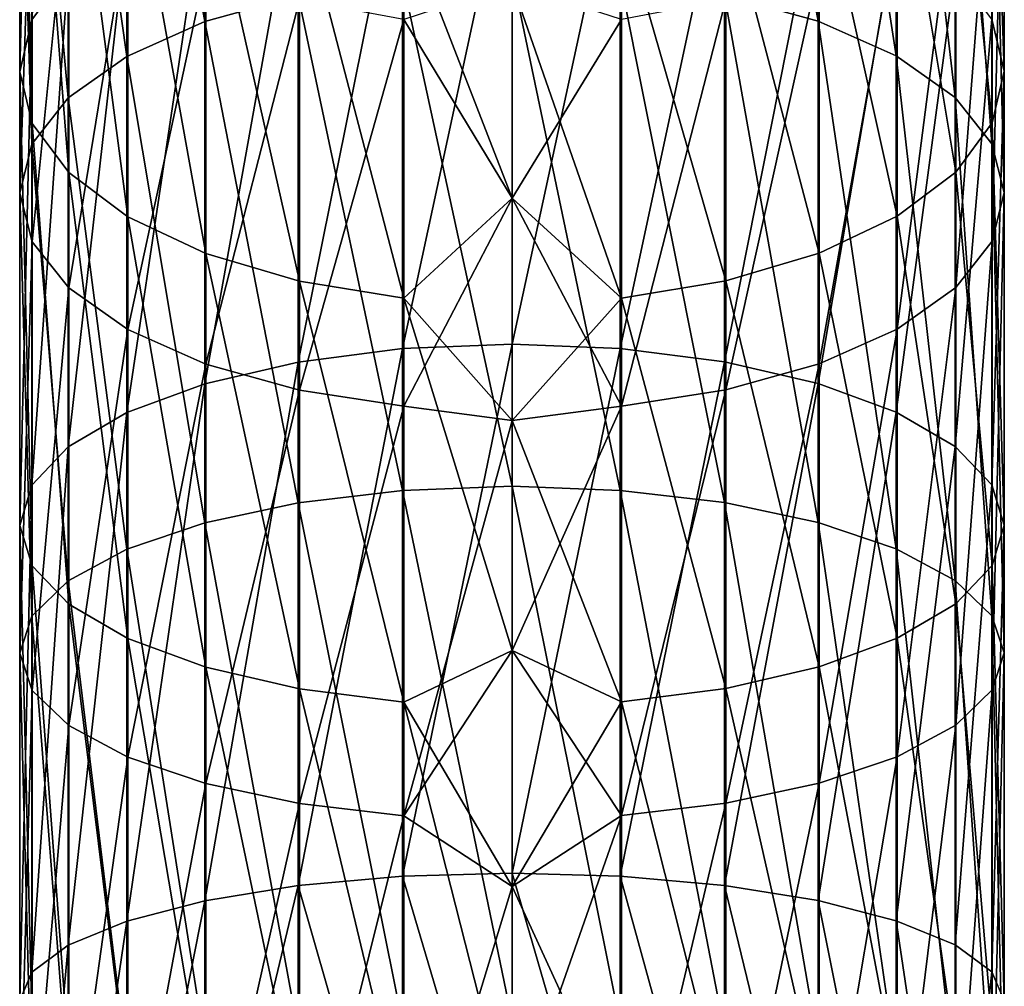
# Model space of a CAD drawing. Header units: millimetres. Extents: x -68 to 68, y -375 to 321.
# Tile 44 of 48: x -12 to 12, y 234 to 257. Entities that reach past the tile are written whole.
import ezdxf

# ---------------------------------------------------------------- set-up
doc = ezdxf.new("R2010")
doc.units = ezdxf.units.MM
doc.header["$LTSCALE"] = 33.374815
for name, color, linetype in [('45', 7, 'CONTINUOUS'), ('46', 7, 'CONTINUOUS'), ('47', 7, 'CONTINUOUS'), ('52', 7, 'CONTINUOUS')]:
    doc.layers.add(name, color=color, linetype=linetype)

msp = doc.modelspace()

# ---------------------------------------------------------------- linework, layer by layer
at = {"layer": '45', "color": 7, "linetype": 'CONTINUOUS', "true_color": 0xa2afbf}
for points in [[(0, 228.276, 213.108), (2.559, 228.202, 212.83), (0, 237.001, 210.77), (0, 228.276, 213.108)], [(0, 237.001, 210.77), (2.559, 228.202, 212.83), (2.529, 236.928, 210.499), (0, 237.001, 210.77)], [(2.559, 228.202, 212.83), (4.99, 227.982, 212.008), (2.529, 236.928, 210.499), (2.559, 228.202, 212.83)], [(2.529, 236.928, 210.499), (4.99, 227.982, 212.008), (4.964, 236.709, 209.682), (2.529, 236.928, 210.499)], [(4.99, 227.982, 212.008), (7.17, 227.627, 210.685), (4.964, 236.709, 209.682), (4.99, 227.982, 212.008)], [(4.964, 236.709, 209.682), (7.17, 227.627, 210.685), (7.15, 236.356, 208.362), (4.964, 236.709, 209.682)], [(7.17, 227.627, 210.685), (8.991, 227.156, 208.926), (7.15, 236.356, 208.362), (7.17, 227.627, 210.685)], [(7.15, 236.356, 208.362), (8.991, 227.156, 208.926), (8.977, 235.885, 206.606), (7.15, 236.356, 208.362)], [(8.991, 227.156, 208.926), (10.361, 226.591, 206.82), (8.977, 235.885, 206.606), (8.991, 227.156, 208.926)], [(8.977, 235.885, 206.606), (10.361, 226.591, 206.82), (10.352, 235.321, 204.5), (8.977, 235.885, 206.606)], [(10.352, 235.321, 204.5), (10.361, 226.591, 206.82), (11.208, 234.691, 202.151), (10.352, 235.321, 204.5)], [(10.361, 226.591, 206.82), (11.212, 225.962, 204.472), (11.208, 234.691, 202.151), (10.361, 226.591, 206.82)], [(11.208, 234.691, 202.151), (11.212, 225.962, 204.472), (11.5, 234.025, 199.662), (11.208, 234.691, 202.151)]]:
    msp.add_3dface(points, dxfattribs=at)
at = {"layer": '46', "color": 7, "linetype": 'CONTINUOUS', "true_color": 0xa2afbf}
for points in [[(-2.559, 236.926, 210.492), (-4.992, 236.706, 209.669), (-2.559, 228.202, 212.83), (-2.559, 236.926, 210.492)], [(0, 228.276, 213.108), (0, 237.001, 210.77), (-2.559, 236.926, 210.492), (0, 228.276, 213.108)], [(0, 228.276, 213.108), (-2.559, 236.926, 210.492), (-2.559, 228.202, 212.83), (0, 228.276, 213.108)], [(-4.992, 236.706, 209.669), (-7.174, 236.351, 208.344), (-7.17, 227.627, 210.685), (-4.992, 236.706, 209.669)], [(-4.99, 227.982, 212.008), (-4.992, 236.706, 209.669), (-7.17, 227.627, 210.685), (-4.99, 227.982, 212.008)], [(-2.559, 228.202, 212.83), (-4.992, 236.706, 209.669), (-4.99, 227.982, 212.008), (-2.559, 228.202, 212.83)], [(-7.174, 236.351, 208.344), (-8.996, 235.879, 206.582), (-8.991, 227.156, 208.926), (-7.174, 236.351, 208.344)], [(-7.17, 227.627, 210.685), (-7.174, 236.351, 208.344), (-8.991, 227.156, 208.926), (-7.17, 227.627, 210.685)], [(-8.996, 235.879, 206.582), (-10.366, 235.314, 204.473), (-10.361, 226.591, 206.82), (-8.996, 235.879, 206.582)], [(-8.991, 227.156, 208.926), (-8.996, 235.879, 206.582), (-10.361, 226.591, 206.82), (-8.991, 227.156, 208.926)], [(-10.366, 235.314, 204.473), (-11.215, 234.684, 202.122), (-11.212, 225.962, 204.472), (-10.366, 235.314, 204.473)], [(-10.361, 226.591, 206.82), (-10.366, 235.314, 204.473), (-11.212, 225.962, 204.472), (-10.361, 226.591, 206.82)], [(-11.215, 234.684, 202.122), (-11.5, 234.025, 199.662), (-11.212, 225.962, 204.472), (-11.215, 234.684, 202.122)]]:
    msp.add_3dface(points, dxfattribs=at)
at = {"layer": '47', "color": 7, "linetype": 'CONTINUOUS', "true_color": 0xa2afbf}
for points in [[(7.15, 267.959, 8.831), (7.15, 256.901, 2.524), (4.964, 268.703, 7.685), (7.15, 267.959, 8.831)], [(4.964, 268.703, 7.685), (7.15, 256.901, 2.524), (4.964, 257.509, 1.3), (4.964, 268.703, 7.685)], [(8.977, 266.968, 10.356), (8.977, 256.093, 4.153), (7.15, 267.959, 8.831), (8.977, 266.968, 10.356)], [(7.15, 267.959, 8.831), (8.977, 256.093, 4.153), (7.15, 256.901, 2.524), (7.15, 267.959, 8.831)], [(10.352, 265.781, 12.185), (10.352, 255.123, 6.106), (8.977, 266.968, 10.356), (10.352, 265.781, 12.185)], [(8.977, 266.968, 10.356), (10.352, 255.123, 6.106), (8.977, 256.093, 4.153), (8.977, 266.968, 10.356)], [(11.208, 264.456, 14.224), (11.208, 254.042, 8.284), (10.352, 265.781, 12.185), (11.208, 264.456, 14.224)], [(10.352, 265.781, 12.185), (11.208, 254.042, 8.284), (10.352, 255.123, 6.106), (10.352, 265.781, 12.185)], [(11.5, 255.739, 191.082), (11.5, 265.71, 184.971), (11.208, 256.949, 193.339), (11.5, 255.739, 191.082)], [(11.5, 255.739, 191.082), (11.215, 264.248, 182.868), (11.5, 265.71, 184.971), (11.5, 255.739, 191.082)], [(11.5, 263.061, 16.372), (11.5, 252.903, 10.578), (11.208, 264.456, 14.224), (11.5, 263.061, 16.372)], [(11.208, 264.456, 14.224), (11.5, 252.903, 10.578), (11.208, 254.042, 8.284), (11.208, 264.456, 14.224)], [(11.215, 254.528, 188.824), (10.366, 262.859, 180.869), (11.215, 264.248, 182.868), (11.215, 254.528, 188.824)], [(11.215, 254.528, 188.824), (11.215, 264.248, 182.868), (11.5, 255.739, 191.082), (11.215, 254.528, 188.824)], [(11.215, 261.666, 18.52), (11.215, 251.764, 12.873), (11.5, 263.061, 16.372), (11.215, 261.666, 18.52)], [(11.5, 263.061, 16.372), (11.215, 251.764, 12.873), (11.5, 252.903, 10.578), (11.5, 263.061, 16.372)], [(10.366, 253.378, 186.679), (8.996, 261.612, 179.076), (10.366, 262.859, 180.869), (10.366, 253.378, 186.679)], [(10.366, 253.378, 186.679), (10.366, 262.859, 180.869), (11.215, 254.528, 188.824), (10.366, 253.378, 186.679)], [(8.996, 252.346, 184.754), (7.174, 260.572, 177.578), (8.996, 261.612, 179.076), (8.996, 252.346, 184.754)], [(8.996, 252.346, 184.754), (8.996, 261.612, 179.076), (10.366, 253.378, 186.679), (8.996, 252.346, 184.754)], [(10.366, 260.34, 20.562), (10.366, 250.682, 15.053), (11.215, 261.666, 18.52), (10.366, 260.34, 20.562)], [(11.215, 261.666, 18.52), (10.366, 250.682, 15.053), (11.215, 251.764, 12.873), (11.215, 261.666, 18.52)], [(0, 249.359, 206.683), (2.529, 261.033, 200.955), (0, 261.166, 201.203), (0, 249.359, 206.683)], [(2.529, 249.256, 206.422), (2.529, 261.033, 200.955), (0, 249.359, 206.683), (2.529, 249.256, 206.422)], [(2.529, 249.256, 206.422), (4.964, 260.633, 200.21), (2.529, 261.033, 200.955), (2.529, 249.256, 206.422)], [(4.964, 248.945, 205.636), (4.964, 260.633, 200.21), (2.529, 249.256, 206.422), (4.964, 248.945, 205.636)], [(4.964, 248.945, 205.636), (7.15, 259.988, 199.006), (4.964, 260.633, 200.21), (4.964, 248.945, 205.636)], [(7.174, 251.484, 183.147), (4.992, 259.788, 176.451), (7.174, 260.572, 177.578), (7.174, 251.484, 183.147)], [(7.174, 251.484, 183.147), (7.174, 260.572, 177.578), (8.996, 252.346, 184.754), (7.174, 251.484, 183.147)], [(8.996, 259.151, 22.393), (8.996, 249.711, 17.009), (10.366, 260.34, 20.562), (8.996, 259.151, 22.393)], [(10.366, 260.34, 20.562), (8.996, 249.711, 17.009), (10.366, 250.682, 15.053), (10.366, 260.34, 20.562)], [(7.15, 248.442, 204.365), (7.15, 259.988, 199.006), (4.964, 248.945, 205.636), (7.15, 248.442, 204.365)], [(7.15, 248.442, 204.365), (8.977, 259.128, 197.403), (7.15, 259.988, 199.006), (7.15, 248.442, 204.365)], [(4.992, 250.836, 181.938), (2.559, 259.302, 175.752), (4.992, 259.788, 176.451), (4.992, 250.836, 181.938)], [(4.992, 250.836, 181.938), (4.992, 259.788, 176.451), (7.174, 251.484, 183.147), (4.992, 250.836, 181.938)], [(2.559, 259.302, 175.752), (2.559, 250.433, 181.187), (0, 257.774, 176.445), (2.559, 259.302, 175.752)], [(2.559, 250.433, 181.187), (2.559, 259.302, 175.752), (4.992, 250.836, 181.938), (2.559, 250.433, 181.187)], [(8.977, 247.772, 202.674), (8.977, 259.128, 197.403), (7.15, 248.442, 204.365), (8.977, 247.772, 202.674)], [(7.174, 258.158, 23.923), (7.174, 248.9, 18.642), (8.996, 259.151, 22.393), (7.174, 258.158, 23.923)], [(8.996, 259.151, 22.393), (7.174, 248.9, 18.642), (8.996, 249.711, 17.009), (8.996, 259.151, 22.393)], [(8.977, 247.772, 202.674), (10.352, 258.098, 195.482), (8.977, 259.128, 197.403), (8.977, 247.772, 202.674)], [(4.992, 257.41, 25.073), (4.992, 248.29, 19.871), (7.174, 258.158, 23.923), (4.992, 257.41, 25.073)], [(7.174, 258.158, 23.923), (4.992, 248.29, 19.871), (7.174, 248.9, 18.642), (7.174, 258.158, 23.923)], [(10.352, 246.969, 200.647), (10.352, 258.098, 195.482), (8.977, 247.772, 202.674), (10.352, 246.969, 200.647)], [(10.352, 246.969, 200.647), (11.208, 256.949, 193.339), (10.352, 258.098, 195.482), (10.352, 246.969, 200.647)], [(2.529, 257.885, 0.543), (2.529, 245.941, -4.551), (0, 258.01, 0.291), (2.529, 257.885, 0.543)], [(0, 258.01, 0.291), (2.529, 245.941, -4.551), (0, 246.037, -4.816), (0, 258.01, 0.291)], [(4.964, 257.509, 1.3), (4.964, 245.655, -3.756), (2.529, 257.885, 0.543), (4.964, 257.509, 1.3)], [(2.529, 257.885, 0.543), (4.964, 245.655, -3.756), (2.529, 245.941, -4.551), (2.529, 257.885, 0.543)], [(0, 257.774, 176.445), (2.559, 250.433, 181.187), (0, 252.769, 179.557), (0, 257.774, 176.445)], [(0, 252.769, 23.566), (2.559, 256.947, 25.788), (0, 257.774, 26.678), (0, 252.769, 23.566)], [(2.559, 256.947, 25.788), (2.559, 247.911, 20.634), (4.992, 257.41, 25.073), (2.559, 256.947, 25.788)], [(4.992, 257.41, 25.073), (2.559, 247.911, 20.634), (4.992, 248.29, 19.871), (4.992, 257.41, 25.073)], [(7.15, 256.901, 2.524), (7.15, 245.192, -2.47), (4.964, 257.509, 1.3), (7.15, 256.901, 2.524)], [(4.964, 257.509, 1.3), (7.15, 245.192, -2.47), (4.964, 245.655, -3.756), (4.964, 257.509, 1.3)], [(2.559, 247.911, 20.634), (2.559, 256.947, 25.788), (0, 252.769, 23.566), (2.559, 247.911, 20.634)], [(11.208, 246.074, 198.387), (11.208, 256.949, 193.339), (10.352, 246.969, 200.647), (11.208, 246.074, 198.387)], [(11.208, 246.074, 198.387), (11.5, 255.739, 191.082), (11.208, 256.949, 193.339), (11.208, 246.074, 198.387)], [(8.977, 256.093, 4.153), (8.977, 244.576, -0.759), (7.15, 256.901, 2.524), (8.977, 256.093, 4.153)], [(7.15, 256.901, 2.524), (8.977, 244.576, -0.759), (7.15, 245.192, -2.47), (7.15, 256.901, 2.524)], [(10.352, 255.123, 6.106), (10.352, 243.838, 1.292), (8.977, 256.093, 4.153), (10.352, 255.123, 6.106)], [(8.977, 256.093, 4.153), (10.352, 243.838, 1.292), (8.977, 244.576, -0.759), (8.977, 256.093, 4.153)], [(11.5, 245.132, 196.005), (11.5, 255.739, 191.082), (11.208, 246.074, 198.387), (11.5, 245.132, 196.005)], [(11.5, 245.132, 196.005), (11.215, 254.528, 188.824), (11.5, 255.739, 191.082), (11.5, 245.132, 196.005)], [(11.208, 254.042, 8.284), (11.208, 243.014, 3.58), (10.352, 255.123, 6.106), (11.208, 254.042, 8.284)], [(10.352, 255.123, 6.106), (11.208, 243.014, 3.58), (10.352, 243.838, 1.292), (10.352, 255.123, 6.106)], [(11.215, 244.188, 193.623), (10.366, 253.378, 186.679), (11.215, 254.528, 188.824), (11.215, 244.188, 193.623)], [(11.215, 244.188, 193.623), (11.215, 254.528, 188.824), (11.5, 245.132, 196.005), (11.215, 244.188, 193.623)], [(11.5, 252.903, 10.578), (11.5, 242.147, 5.99), (11.208, 254.042, 8.284), (11.5, 252.903, 10.578)], [(11.208, 254.042, 8.284), (11.5, 242.147, 5.99), (11.208, 243.014, 3.58), (11.208, 254.042, 8.284)], [(10.366, 243.292, 191.36), (8.996, 252.346, 184.754), (10.366, 253.378, 186.679), (10.366, 243.292, 191.36)], [(10.366, 243.292, 191.36), (10.366, 253.378, 186.679), (11.215, 244.188, 193.623), (10.366, 243.292, 191.36)], [(11.215, 251.764, 12.873), (11.215, 241.279, 8.4), (11.5, 252.903, 10.578), (11.215, 251.764, 12.873)], [(11.5, 252.903, 10.578), (11.215, 241.279, 8.4), (11.5, 242.147, 5.99), (11.5, 252.903, 10.578)], [(0, 252.769, 179.557), (2.559, 250.433, 181.187), (0, 247.572, 182.335), (0, 252.769, 179.557)], [(0, 247.572, 20.788), (2.559, 247.911, 20.634), (0, 252.769, 23.566), (0, 247.572, 20.788)], [(8.996, 242.489, 189.33), (7.174, 251.484, 183.147), (8.996, 252.346, 184.754), (8.996, 242.489, 189.33)], [(8.996, 242.489, 189.33), (8.996, 252.346, 184.754), (10.366, 243.292, 191.36), (8.996, 242.489, 189.33)], [(10.366, 250.682, 15.053), (10.366, 240.454, 10.69), (11.215, 251.764, 12.873), (10.366, 250.682, 15.053)], [(11.215, 251.764, 12.873), (10.366, 240.454, 10.69), (11.215, 241.279, 8.4), (11.215, 251.764, 12.873)], [(7.174, 241.817, 187.634), (4.992, 250.836, 181.938), (7.174, 251.484, 183.147), (7.174, 241.817, 187.634)], [(7.174, 241.817, 187.634), (7.174, 251.484, 183.147), (8.996, 242.489, 189.33), (7.174, 241.817, 187.634)], [(4.992, 241.312, 186.358), (2.559, 250.433, 181.187), (4.992, 250.836, 181.938), (4.992, 241.312, 186.358)], [(4.992, 241.312, 186.358), (4.992, 250.836, 181.938), (7.174, 241.817, 187.634), (4.992, 241.312, 186.358)], [(8.996, 249.711, 17.009), (8.996, 239.715, 12.745), (10.366, 250.682, 15.053), (8.996, 249.711, 17.009)], [(10.366, 250.682, 15.053), (8.996, 239.715, 12.745), (10.366, 240.454, 10.69), (10.366, 250.682, 15.053)], [(2.559, 250.433, 181.187), (2.559, 240.999, 185.567), (0, 247.572, 182.335), (2.559, 250.433, 181.187)], [(2.559, 240.999, 185.567), (2.559, 250.433, 181.187), (4.992, 241.312, 186.358), (2.559, 240.999, 185.567)], [(7.174, 248.9, 18.642), (7.174, 239.097, 14.461), (8.996, 249.711, 17.009), (7.174, 248.9, 18.642)], [(8.996, 249.711, 17.009), (7.174, 239.097, 14.461), (8.996, 239.715, 12.745), (8.996, 249.711, 17.009)], [(0, 237.001, 210.77), (2.529, 249.256, 206.422), (0, 249.359, 206.683), (0, 237.001, 210.77)], [(0, 237.001, 210.77), (2.529, 236.928, 210.499), (2.529, 249.256, 206.422), (0, 237.001, 210.77)], [(2.529, 236.928, 210.499), (4.964, 248.945, 205.636), (2.529, 249.256, 206.422), (2.529, 236.928, 210.499)], [(2.529, 236.928, 210.499), (4.964, 236.709, 209.682), (4.964, 248.945, 205.636), (2.529, 236.928, 210.499)], [(4.964, 236.709, 209.682), (7.15, 248.442, 204.365), (4.964, 248.945, 205.636), (4.964, 236.709, 209.682)], [(4.992, 248.29, 19.871), (4.992, 238.632, 15.752), (7.174, 248.9, 18.642), (4.992, 248.29, 19.871)], [(7.174, 248.9, 18.642), (4.992, 238.632, 15.752), (7.174, 239.097, 14.461), (7.174, 248.9, 18.642)], [(4.964, 236.709, 209.682), (7.15, 236.356, 208.362), (7.15, 248.442, 204.365), (4.964, 236.709, 209.682)], [(7.15, 236.356, 208.362), (8.977, 247.772, 202.674), (7.15, 248.442, 204.365), (7.15, 236.356, 208.362)], [(2.559, 247.911, 20.634), (2.559, 238.343, 16.553), (4.992, 248.29, 19.871), (2.559, 247.911, 20.634)], [(4.992, 248.29, 19.871), (2.559, 238.343, 16.553), (4.992, 238.632, 15.752), (4.992, 248.29, 19.871)], [(2.559, 238.343, 16.553), (2.559, 247.911, 20.634), (0, 242.204, 18.356), (2.559, 238.343, 16.553)], [(0, 242.204, 18.356), (2.559, 247.911, 20.634), (0, 247.572, 20.788), (0, 242.204, 18.356)], [(7.15, 236.356, 208.362), (8.977, 235.885, 206.606), (8.977, 247.772, 202.674), (7.15, 236.356, 208.362)], [(8.977, 235.885, 206.606), (10.352, 246.969, 200.647), (8.977, 247.772, 202.674), (8.977, 235.885, 206.606)], [(0, 247.572, 182.335), (2.559, 240.999, 185.567), (0, 242.204, 184.767), (0, 247.572, 182.335)], [(8.977, 235.885, 206.606), (10.352, 235.321, 204.5), (10.352, 246.969, 200.647), (8.977, 235.885, 206.606)], [(10.352, 235.321, 204.5), (11.208, 246.074, 198.387), (10.352, 246.969, 200.647), (10.352, 235.321, 204.5)], [(2.529, 245.941, -4.551), (2.529, 233.492, -8.239), (0, 246.037, -4.816), (2.529, 245.941, -4.551)], [(0, 246.037, -4.816), (2.529, 233.492, -8.239), (0, 233.556, -8.513), (0, 246.037, -4.816)], [(4.964, 245.655, -3.756), (4.964, 233.299, -7.416), (2.529, 245.941, -4.551), (4.964, 245.655, -3.756)], [(2.529, 245.941, -4.551), (4.964, 233.299, -7.416), (2.529, 233.492, -8.239), (2.529, 245.941, -4.551)], [(10.352, 235.321, 204.5), (11.208, 234.691, 202.151), (11.208, 246.074, 198.387), (10.352, 235.321, 204.5)], [(11.208, 234.691, 202.151), (11.5, 245.132, 196.005), (11.208, 246.074, 198.387), (11.208, 234.691, 202.151)], [(7.15, 245.192, -2.47), (7.15, 232.987, -6.086), (4.964, 245.655, -3.756), (7.15, 245.192, -2.47)], [(4.964, 245.655, -3.756), (7.15, 232.987, -6.086), (4.964, 233.299, -7.416), (4.964, 245.655, -3.756)], [(8.977, 244.576, -0.759), (8.977, 232.572, -4.315), (7.15, 245.192, -2.47), (8.977, 244.576, -0.759)], [(7.15, 245.192, -2.47), (8.977, 232.572, -4.315), (7.15, 232.987, -6.086), (7.15, 245.192, -2.47)], [(11.208, 234.691, 202.151), (11.5, 234.025, 199.662), (11.5, 245.132, 196.005), (11.208, 234.691, 202.151)], [(11.5, 234.025, 199.662), (11.215, 244.188, 193.623), (11.5, 245.132, 196.005), (11.5, 234.025, 199.662)], [(10.352, 243.838, 1.292), (10.352, 232.074, -2.193), (8.977, 244.576, -0.759), (10.352, 243.838, 1.292)], [(8.977, 244.576, -0.759), (10.352, 232.074, -2.193), (8.977, 232.572, -4.315), (8.977, 244.576, -0.759)], [(11.215, 233.366, 197.203), (10.366, 243.292, 191.36), (11.215, 244.188, 193.623), (11.215, 233.366, 197.203)], [(11.5, 234.025, 199.662), (11.215, 233.366, 197.203), (11.215, 244.188, 193.623), (11.5, 234.025, 199.662)], [(11.208, 243.014, 3.58), (11.208, 231.519, 0.175), (10.352, 243.838, 1.292), (11.208, 243.014, 3.58)], [(10.352, 243.838, 1.292), (11.208, 231.519, 0.175), (10.352, 232.074, -2.193), (10.352, 243.838, 1.292)], [(10.366, 232.736, 194.852), (8.996, 242.489, 189.33), (10.366, 243.292, 191.36), (10.366, 232.736, 194.852)], [(11.215, 233.366, 197.203), (10.366, 232.736, 194.852), (10.366, 243.292, 191.36), (11.215, 233.366, 197.203)], [(11.5, 242.147, 5.99), (11.5, 230.934, 2.668), (11.208, 243.014, 3.58), (11.5, 242.147, 5.99)], [(11.208, 243.014, 3.58), (11.5, 230.934, 2.668), (11.208, 231.519, 0.175), (11.208, 243.014, 3.58)], [(8.996, 232.17, 192.742), (7.174, 241.817, 187.634), (8.996, 242.489, 189.33), (8.996, 232.17, 192.742)], [(10.366, 232.736, 194.852), (8.996, 232.17, 192.742), (8.996, 242.489, 189.33), (10.366, 232.736, 194.852)], [(0, 242.204, 184.767), (2.559, 240.999, 185.567), (0, 236.688, 186.843), (0, 242.204, 184.767)], [(0, 236.688, 16.28), (2.559, 238.343, 16.553), (0, 242.204, 18.356), (0, 236.688, 16.28)], [(11.215, 241.279, 8.4), (11.215, 230.349, 5.162), (11.5, 242.147, 5.99), (11.215, 241.279, 8.4)], [(11.5, 242.147, 5.99), (11.215, 230.349, 5.162), (11.5, 230.934, 2.668), (11.5, 242.147, 5.99)], [(7.174, 231.698, 190.981), (4.992, 241.312, 186.358), (7.174, 241.817, 187.634), (7.174, 231.698, 190.981)], [(8.996, 232.17, 192.742), (7.174, 231.698, 190.981), (7.174, 241.817, 187.634), (8.996, 232.17, 192.742)], [(4.992, 231.343, 189.655), (2.559, 240.999, 185.567), (4.992, 241.312, 186.358), (4.992, 231.343, 189.655)], [(7.174, 231.698, 190.981), (4.992, 231.343, 189.655), (4.992, 241.312, 186.358), (7.174, 231.698, 190.981)], [(10.366, 240.454, 10.69), (10.366, 229.793, 7.532), (11.215, 241.279, 8.4), (10.366, 240.454, 10.69)], [(11.215, 241.279, 8.4), (10.366, 229.793, 7.532), (11.215, 230.349, 5.162), (11.215, 241.279, 8.4)], [(2.559, 240.999, 185.567), (2.559, 231.123, 188.833), (0, 236.688, 186.843), (2.559, 240.999, 185.567)], [(4.992, 231.343, 189.655), (2.559, 231.123, 188.833), (2.559, 240.999, 185.567), (4.992, 231.343, 189.655)], [(8.996, 239.715, 12.745), (8.996, 229.294, 9.658), (10.366, 240.454, 10.69), (8.996, 239.715, 12.745)], [(10.366, 240.454, 10.69), (8.996, 229.294, 9.658), (10.366, 229.793, 7.532), (10.366, 240.454, 10.69)], [(7.174, 239.097, 14.461), (7.174, 228.878, 11.434), (8.996, 239.715, 12.745), (7.174, 239.097, 14.461)], [(8.996, 239.715, 12.745), (7.174, 228.878, 11.434), (8.996, 229.294, 9.658), (8.996, 239.715, 12.745)], [(4.992, 238.632, 15.752), (4.992, 228.564, 12.77), (7.174, 239.097, 14.461), (4.992, 238.632, 15.752)], [(7.174, 239.097, 14.461), (4.992, 228.564, 12.77), (7.174, 228.878, 11.434), (7.174, 239.097, 14.461)], [(2.559, 238.343, 16.553), (2.559, 228.37, 13.599), (4.992, 238.632, 15.752), (2.559, 238.343, 16.553)], [(4.992, 238.632, 15.752), (2.559, 228.37, 13.599), (4.992, 228.564, 12.77), (4.992, 238.632, 15.752)], [(2.559, 228.37, 13.599), (2.559, 238.343, 16.553), (0, 231.048, 14.569), (2.559, 228.37, 13.599)], [(0, 231.048, 14.569), (2.559, 238.343, 16.553), (0, 236.688, 16.28), (0, 231.048, 14.569)], [(2.559, 231.123, 188.833), (0, 231.048, 188.554), (0, 236.688, 186.843), (2.559, 231.123, 188.833)]]:
    msp.add_3dface(points, dxfattribs=at)
at = {"layer": '52', "color": 7, "linetype": 'CONTINUOUS', "true_color": 0xa2afbf}
for points in [[(-10.366, 258.085, 195.457), (-10.366, 268.543, 189.048), (-11.215, 256.935, 193.312), (-10.366, 258.085, 195.457)], [(-11.215, 256.935, 193.312), (-10.366, 268.543, 189.048), (-11.215, 267.154, 187.05), (-11.215, 256.935, 193.312)], [(-7.174, 267.948, 8.847), (-7.174, 256.893, 2.541), (-8.996, 266.955, 10.377), (-7.174, 267.948, 8.847)], [(-7.174, 267.948, 8.847), (-4.992, 257.503, 1.312), (-7.174, 256.893, 2.541), (-7.174, 267.948, 8.847)], [(-11.215, 256.935, 193.312), (-11.215, 267.154, 187.05), (-11.5, 255.724, 191.054), (-11.215, 256.935, 193.312)], [(-11.5, 255.724, 191.054), (-11.215, 267.154, 187.05), (-11.5, 265.692, 184.946), (-11.5, 255.724, 191.054)], [(-8.996, 266.955, 10.377), (-8.996, 256.082, 4.175), (-10.366, 265.765, 12.208), (-8.996, 266.955, 10.377)], [(-8.996, 266.955, 10.377), (-7.174, 256.893, 2.541), (-8.996, 256.082, 4.175), (-8.996, 266.955, 10.377)], [(-11.5, 255.724, 191.054), (-11.5, 265.692, 184.946), (-11.208, 254.514, 188.797), (-11.5, 255.724, 191.054)], [(-11.208, 254.514, 188.797), (-11.5, 265.692, 184.946), (-11.208, 264.231, 182.843), (-11.208, 254.514, 188.797)], [(-10.366, 265.765, 12.208), (-10.366, 255.111, 6.131), (-11.215, 264.44, 14.249), (-10.366, 265.765, 12.208)], [(-10.366, 265.765, 12.208), (-8.996, 256.082, 4.175), (-10.366, 255.111, 6.131), (-10.366, 265.765, 12.208)], [(-11.215, 264.44, 14.249), (-11.215, 254.029, 8.311), (-11.5, 263.044, 16.398), (-11.215, 264.44, 14.249)], [(-11.215, 264.44, 14.249), (-10.366, 255.111, 6.131), (-11.215, 254.029, 8.311), (-11.215, 264.44, 14.249)], [(-11.208, 254.514, 188.797), (-11.208, 264.231, 182.843), (-10.352, 253.365, 186.654), (-11.208, 254.514, 188.797)], [(-10.352, 253.365, 186.654), (-11.208, 264.231, 182.843), (-10.352, 262.843, 180.846), (-10.352, 253.365, 186.654)], [(-11.5, 263.044, 16.398), (-11.215, 254.029, 8.311), (-11.5, 252.889, 10.606), (-11.5, 263.044, 16.398)], [(-11.5, 263.044, 16.398), (-11.5, 252.889, 10.606), (-11.208, 261.65, 18.546), (-11.5, 263.044, 16.398)], [(-10.352, 253.365, 186.654), (-10.352, 262.843, 180.846), (-8.977, 252.335, 184.733), (-10.352, 253.365, 186.654)], [(-8.977, 252.335, 184.733), (-10.352, 262.843, 180.846), (-8.977, 261.599, 179.056), (-8.977, 252.335, 184.733)], [(-11.208, 261.65, 18.546), (-11.5, 252.889, 10.606), (-11.208, 251.751, 12.9), (-11.208, 261.65, 18.546)], [(-11.208, 261.65, 18.546), (-11.208, 251.751, 12.9), (-10.352, 260.325, 20.585), (-11.208, 261.65, 18.546)], [(-8.977, 252.335, 184.733), (-8.977, 261.599, 179.056), (-7.15, 251.475, 183.13), (-8.977, 252.335, 184.733)], [(-7.15, 251.475, 183.13), (-8.977, 261.599, 179.056), (-7.15, 260.561, 177.562), (-7.15, 251.475, 183.13)], [(0, 249.359, 206.683), (0, 261.166, 201.203), (-2.559, 249.253, 206.415), (0, 249.359, 206.683)], [(-2.559, 249.253, 206.415), (0, 261.166, 201.203), (-2.559, 261.03, 200.949), (-2.559, 249.253, 206.415)], [(-2.559, 249.253, 206.415), (-2.559, 261.03, 200.949), (-4.992, 248.94, 205.623), (-2.559, 249.253, 206.415)], [(-4.992, 248.94, 205.623), (-2.559, 261.03, 200.949), (-4.992, 260.627, 200.198), (-4.992, 248.94, 205.623)], [(-4.992, 248.94, 205.623), (-4.992, 260.627, 200.198), (-7.174, 248.434, 204.348), (-4.992, 248.94, 205.623)], [(-7.174, 248.434, 204.348), (-4.992, 260.627, 200.198), (-7.174, 259.979, 198.989), (-7.174, 248.434, 204.348)], [(-7.15, 251.475, 183.13), (-7.15, 260.561, 177.562), (-4.964, 250.83, 181.926), (-7.15, 251.475, 183.13)], [(-4.964, 250.83, 181.926), (-7.15, 260.561, 177.562), (-4.964, 259.781, 176.44), (-4.964, 250.83, 181.926)], [(-10.352, 260.325, 20.585), (-11.208, 251.751, 12.9), (-10.352, 250.67, 15.078), (-10.352, 260.325, 20.585)], [(-10.352, 260.325, 20.585), (-10.352, 250.67, 15.078), (-8.977, 259.138, 22.413), (-10.352, 260.325, 20.585)], [(-7.174, 248.434, 204.348), (-7.174, 259.979, 198.989), (-8.996, 247.763, 202.652), (-7.174, 248.434, 204.348)], [(-8.996, 247.763, 202.652), (-7.174, 259.979, 198.989), (-8.996, 259.117, 197.382), (-8.996, 247.763, 202.652)], [(-4.964, 250.83, 181.926), (-4.964, 259.781, 176.44), (-2.529, 250.43, 181.181), (-4.964, 250.83, 181.926)], [(-2.529, 250.43, 181.181), (-4.964, 259.781, 176.44), (-2.529, 259.298, 175.746), (-2.529, 250.43, 181.181)], [(0, 257.774, 176.445), (0, 252.769, 179.557), (-2.529, 259.298, 175.746), (0, 257.774, 176.445)], [(0, 252.769, 179.557), (-2.529, 250.43, 181.181), (-2.529, 259.298, 175.746), (0, 252.769, 179.557)], [(-8.996, 247.763, 202.652), (-8.996, 259.117, 197.382), (-10.366, 246.959, 200.621), (-8.996, 247.763, 202.652)], [(-10.366, 246.959, 200.621), (-8.996, 259.117, 197.382), (-10.366, 258.085, 195.457), (-10.366, 246.959, 200.621)], [(-8.977, 259.138, 22.413), (-10.352, 250.67, 15.078), (-8.977, 249.7, 17.03), (-8.977, 259.138, 22.413)], [(-8.977, 259.138, 22.413), (-8.977, 249.7, 17.03), (-7.15, 258.147, 23.939), (-8.977, 259.138, 22.413)], [(-10.366, 246.959, 200.621), (-10.366, 258.085, 195.457), (-11.215, 246.063, 198.358), (-10.366, 246.959, 200.621)], [(-11.215, 246.063, 198.358), (-10.366, 258.085, 195.457), (-11.215, 256.935, 193.312), (-11.215, 246.063, 198.358)], [(-7.15, 258.147, 23.939), (-8.977, 249.7, 17.03), (-7.15, 248.891, 18.659), (-7.15, 258.147, 23.939)], [(-7.15, 258.147, 23.939), (-7.15, 248.891, 18.659), (-4.964, 257.403, 25.085), (-7.15, 258.147, 23.939)], [(-2.559, 257.881, 0.549), (-2.559, 245.939, -4.545), (-4.992, 257.503, 1.312), (-2.559, 257.881, 0.549)], [(0, 258.01, 0.291), (0, 246.037, -4.816), (-2.559, 257.881, 0.549), (0, 258.01, 0.291)], [(-2.559, 257.881, 0.549), (0, 246.037, -4.816), (-2.559, 245.939, -4.545), (-2.559, 257.881, 0.549)], [(0, 252.769, 23.566), (0, 257.774, 26.678), (-2.529, 256.943, 25.793), (0, 252.769, 23.566)], [(-4.992, 257.503, 1.312), (-4.992, 245.651, -3.743), (-7.174, 256.893, 2.541), (-4.992, 257.503, 1.312)], [(-4.964, 257.403, 25.085), (-7.15, 248.891, 18.659), (-4.964, 248.284, 19.883), (-4.964, 257.403, 25.085)], [(-4.992, 257.503, 1.312), (-2.559, 245.939, -4.545), (-4.992, 245.651, -3.743), (-4.992, 257.503, 1.312)], [(-4.964, 257.403, 25.085), (-4.964, 248.284, 19.883), (-2.529, 256.943, 25.793), (-4.964, 257.403, 25.085)], [(-11.215, 246.063, 198.358), (-11.215, 256.935, 193.312), (-11.5, 245.12, 195.976), (-11.215, 246.063, 198.358)], [(-11.5, 245.12, 195.976), (-11.215, 256.935, 193.312), (-11.5, 255.724, 191.054), (-11.5, 245.12, 195.976)], [(-2.529, 256.943, 25.793), (-4.964, 248.284, 19.883), (-2.529, 247.908, 20.64), (-2.529, 256.943, 25.793)], [(0, 252.769, 23.566), (-2.529, 256.943, 25.793), (-2.529, 247.908, 20.64), (0, 252.769, 23.566)], [(-7.174, 256.893, 2.541), (-7.174, 245.186, -2.452), (-8.996, 256.082, 4.175), (-7.174, 256.893, 2.541)], [(-7.174, 256.893, 2.541), (-4.992, 245.651, -3.743), (-7.174, 245.186, -2.452), (-7.174, 256.893, 2.541)], [(-8.996, 256.082, 4.175), (-8.996, 244.568, -0.736), (-10.366, 255.111, 6.131), (-8.996, 256.082, 4.175)], [(-8.996, 256.082, 4.175), (-7.174, 245.186, -2.452), (-8.996, 244.568, -0.736), (-8.996, 256.082, 4.175)], [(-11.5, 245.12, 195.976), (-11.5, 255.724, 191.054), (-11.208, 244.177, 193.595), (-11.5, 245.12, 195.976)], [(-11.208, 244.177, 193.595), (-11.5, 255.724, 191.054), (-11.208, 254.514, 188.797), (-11.208, 244.177, 193.595)], [(-10.366, 255.111, 6.131), (-10.366, 243.828, 1.318), (-11.215, 254.029, 8.311), (-10.366, 255.111, 6.131)], [(-10.366, 255.111, 6.131), (-8.996, 244.568, -0.736), (-10.366, 243.828, 1.318), (-10.366, 255.111, 6.131)], [(-11.208, 244.177, 193.595), (-11.208, 254.514, 188.797), (-10.352, 243.282, 191.334), (-11.208, 244.177, 193.595)], [(-10.352, 243.282, 191.334), (-11.208, 254.514, 188.797), (-10.352, 253.365, 186.654), (-10.352, 243.282, 191.334)], [(-11.215, 254.029, 8.311), (-11.215, 243.004, 3.608), (-11.5, 252.889, 10.606), (-11.215, 254.029, 8.311)], [(-11.215, 254.029, 8.311), (-10.366, 243.828, 1.318), (-11.215, 243.004, 3.608), (-11.215, 254.029, 8.311)], [(-10.352, 243.282, 191.334), (-10.352, 253.365, 186.654), (-8.977, 242.48, 189.307), (-10.352, 243.282, 191.334)], [(-8.977, 242.48, 189.307), (-10.352, 253.365, 186.654), (-8.977, 252.335, 184.733), (-8.977, 242.48, 189.307)], [(-11.5, 252.889, 10.606), (-11.215, 243.004, 3.608), (-11.5, 242.136, 6.019), (-11.5, 252.889, 10.606)], [(-11.5, 252.889, 10.606), (-11.5, 242.136, 6.019), (-11.208, 251.751, 12.9), (-11.5, 252.889, 10.606)], [(0, 247.572, 20.788), (0, 252.769, 23.566), (-2.529, 247.908, 20.64), (0, 247.572, 20.788)], [(0, 252.769, 179.557), (0, 247.572, 182.335), (-2.529, 250.43, 181.181), (0, 252.769, 179.557)], [(-8.977, 242.48, 189.307), (-8.977, 252.335, 184.733), (-7.15, 241.81, 187.616), (-8.977, 242.48, 189.307)], [(-7.15, 241.81, 187.616), (-8.977, 252.335, 184.733), (-7.15, 251.475, 183.13), (-7.15, 241.81, 187.616)], [(-11.208, 251.751, 12.9), (-11.5, 242.136, 6.019), (-11.208, 241.268, 8.429), (-11.208, 251.751, 12.9)], [(-11.208, 251.751, 12.9), (-11.208, 241.268, 8.429), (-10.352, 250.67, 15.078), (-11.208, 251.751, 12.9)], [(-7.15, 241.81, 187.616), (-7.15, 251.475, 183.13), (-4.964, 241.307, 186.346), (-7.15, 241.81, 187.616)], [(-4.964, 241.307, 186.346), (-7.15, 251.475, 183.13), (-4.964, 250.83, 181.926), (-4.964, 241.307, 186.346)], [(-4.964, 241.307, 186.346), (-4.964, 250.83, 181.926), (-2.529, 240.996, 185.56), (-4.964, 241.307, 186.346)], [(-2.529, 240.996, 185.56), (-4.964, 250.83, 181.926), (-2.529, 250.43, 181.181), (-2.529, 240.996, 185.56)], [(-10.352, 250.67, 15.078), (-11.208, 241.268, 8.429), (-10.352, 240.445, 10.716), (-10.352, 250.67, 15.078)], [(-10.352, 250.67, 15.078), (-10.352, 240.445, 10.716), (-8.977, 249.7, 17.03), (-10.352, 250.67, 15.078)], [(0, 247.572, 182.335), (0, 242.204, 184.767), (-2.529, 250.43, 181.181), (0, 247.572, 182.335)], [(0, 242.204, 184.767), (-2.529, 240.996, 185.56), (-2.529, 250.43, 181.181), (0, 242.204, 184.767)], [(-8.977, 249.7, 17.03), (-10.352, 240.445, 10.716), (-8.977, 239.706, 12.768), (-8.977, 249.7, 17.03)], [(-8.977, 249.7, 17.03), (-8.977, 239.706, 12.768), (-7.15, 248.891, 18.659), (-8.977, 249.7, 17.03)], [(-2.559, 236.926, 210.492), (0, 237.001, 210.77), (0, 249.359, 206.683), (-2.559, 236.926, 210.492)], [(-2.559, 236.926, 210.492), (0, 249.359, 206.683), (-2.559, 249.253, 206.415), (-2.559, 236.926, 210.492)], [(-4.992, 236.706, 209.669), (-2.559, 236.926, 210.492), (-2.559, 249.253, 206.415), (-4.992, 236.706, 209.669)], [(-4.992, 236.706, 209.669), (-2.559, 249.253, 206.415), (-4.992, 248.94, 205.623), (-4.992, 236.706, 209.669)], [(-7.15, 248.891, 18.659), (-8.977, 239.706, 12.768), (-7.15, 239.09, 14.479), (-7.15, 248.891, 18.659)], [(-7.174, 236.351, 208.344), (-4.992, 236.706, 209.669), (-4.992, 248.94, 205.623), (-7.174, 236.351, 208.344)], [(-7.174, 236.351, 208.344), (-4.992, 248.94, 205.623), (-7.174, 248.434, 204.348), (-7.174, 236.351, 208.344)], [(-7.15, 248.891, 18.659), (-7.15, 239.09, 14.479), (-4.964, 248.284, 19.883), (-7.15, 248.891, 18.659)], [(-8.996, 235.879, 206.582), (-7.174, 236.351, 208.344), (-7.174, 248.434, 204.348), (-8.996, 235.879, 206.582)], [(-8.996, 235.879, 206.582), (-7.174, 248.434, 204.348), (-8.996, 247.763, 202.652), (-8.996, 235.879, 206.582)], [(-4.964, 248.284, 19.883), (-7.15, 239.09, 14.479), (-4.964, 238.627, 15.764), (-4.964, 248.284, 19.883)], [(-4.964, 248.284, 19.883), (-4.964, 238.627, 15.764), (-2.529, 247.908, 20.64), (-4.964, 248.284, 19.883)], [(-10.366, 235.314, 204.473), (-8.996, 235.879, 206.582), (-8.996, 247.763, 202.652), (-10.366, 235.314, 204.473)], [(-10.366, 235.314, 204.473), (-8.996, 247.763, 202.652), (-10.366, 246.959, 200.621), (-10.366, 235.314, 204.473)], [(-2.529, 247.908, 20.64), (-4.964, 238.627, 15.764), (-2.529, 238.341, 16.56), (-2.529, 247.908, 20.64)], [(0, 247.572, 20.788), (-2.529, 247.908, 20.64), (-2.529, 238.341, 16.56), (0, 247.572, 20.788)], [(0, 242.204, 18.356), (0, 247.572, 20.788), (-2.529, 238.341, 16.56), (0, 242.204, 18.356)], [(-11.215, 234.684, 202.122), (-10.366, 235.314, 204.473), (-10.366, 246.959, 200.621), (-11.215, 234.684, 202.122)], [(-11.215, 234.684, 202.122), (-10.366, 246.959, 200.621), (-11.215, 246.063, 198.358), (-11.215, 234.684, 202.122)], [(-11.5, 234.025, 199.662), (-11.215, 246.063, 198.358), (-11.5, 245.12, 195.976), (-11.5, 234.025, 199.662)], [(-11.5, 234.025, 199.662), (-11.215, 234.684, 202.122), (-11.215, 246.063, 198.358), (-11.5, 234.025, 199.662)], [(-2.559, 245.939, -4.545), (-2.559, 233.49, -8.232), (-4.992, 245.651, -3.743), (-2.559, 245.939, -4.545)], [(0, 246.037, -4.816), (0, 233.556, -8.513), (-2.559, 245.939, -4.545), (0, 246.037, -4.816)], [(-2.559, 245.939, -4.545), (0, 233.556, -8.513), (-2.559, 233.49, -8.232), (-2.559, 245.939, -4.545)], [(-4.992, 245.651, -3.743), (-4.992, 233.296, -7.403), (-7.174, 245.186, -2.452), (-4.992, 245.651, -3.743)], [(-4.992, 245.651, -3.743), (-2.559, 233.49, -8.232), (-4.992, 233.296, -7.403), (-4.992, 245.651, -3.743)], [(-7.174, 245.186, -2.452), (-7.174, 232.983, -6.067), (-8.996, 244.568, -0.736), (-7.174, 245.186, -2.452)], [(-7.174, 245.186, -2.452), (-4.992, 233.296, -7.403), (-7.174, 232.983, -6.067), (-7.174, 245.186, -2.452)], [(-11.208, 233.358, 197.173), (-11.5, 234.025, 199.662), (-11.5, 245.12, 195.976), (-11.208, 233.358, 197.173)], [(-11.208, 233.358, 197.173), (-11.5, 245.12, 195.976), (-11.208, 244.177, 193.595), (-11.208, 233.358, 197.173)], [(-8.996, 244.568, -0.736), (-8.996, 232.566, -4.291), (-10.366, 243.828, 1.318), (-8.996, 244.568, -0.736)], [(-8.996, 244.568, -0.736), (-7.174, 232.983, -6.067), (-8.996, 232.566, -4.291), (-8.996, 244.568, -0.736)], [(-10.352, 232.728, 194.825), (-11.208, 233.358, 197.173), (-11.208, 244.177, 193.595), (-10.352, 232.728, 194.825)], [(-10.352, 232.728, 194.825), (-11.208, 244.177, 193.595), (-10.352, 243.282, 191.334), (-10.352, 232.728, 194.825)], [(-10.366, 243.828, 1.318), (-10.366, 232.067, -2.165), (-11.215, 243.004, 3.608), (-10.366, 243.828, 1.318)], [(-10.366, 243.828, 1.318), (-8.996, 232.566, -4.291), (-10.366, 232.067, -2.165), (-10.366, 243.828, 1.318)], [(-8.977, 232.164, 192.719), (-10.352, 243.282, 191.334), (-8.977, 242.48, 189.307), (-8.977, 232.164, 192.719)], [(-8.977, 232.164, 192.719), (-10.352, 232.728, 194.825), (-10.352, 243.282, 191.334), (-8.977, 232.164, 192.719)], [(-11.215, 243.004, 3.608), (-11.215, 231.512, 0.204), (-11.5, 242.136, 6.019), (-11.215, 243.004, 3.608)], [(-11.215, 243.004, 3.608), (-10.366, 232.067, -2.165), (-11.215, 231.512, 0.204), (-11.215, 243.004, 3.608)], [(-7.15, 231.693, 190.962), (-8.977, 242.48, 189.307), (-7.15, 241.81, 187.616), (-7.15, 231.693, 190.962)], [(-7.15, 231.693, 190.962), (-8.977, 232.164, 192.719), (-8.977, 242.48, 189.307), (-7.15, 231.693, 190.962)], [(0, 236.688, 16.28), (0, 242.204, 18.356), (-2.529, 238.341, 16.56), (0, 236.688, 16.28)], [(0, 242.204, 184.767), (0, 236.688, 186.843), (-2.529, 240.996, 185.56), (0, 242.204, 184.767)], [(-11.5, 242.136, 6.019), (-11.215, 231.512, 0.204), (-11.5, 230.927, 2.698), (-11.5, 242.136, 6.019)], [(-11.5, 242.136, 6.019), (-11.5, 230.927, 2.698), (-11.208, 241.268, 8.429), (-11.5, 242.136, 6.019)], [(-4.964, 231.34, 189.642), (-7.15, 241.81, 187.616), (-4.964, 241.307, 186.346), (-4.964, 231.34, 189.642)], [(-4.964, 231.34, 189.642), (-7.15, 231.693, 190.962), (-7.15, 241.81, 187.616), (-4.964, 231.34, 189.642)], [(-2.529, 231.121, 188.826), (-4.964, 241.307, 186.346), (-2.529, 240.996, 185.56), (-2.529, 231.121, 188.826)], [(-2.529, 231.121, 188.826), (-4.964, 231.34, 189.642), (-4.964, 241.307, 186.346), (-2.529, 231.121, 188.826)], [(-11.208, 241.268, 8.429), (-11.5, 230.927, 2.698), (-11.208, 230.342, 5.192), (-11.208, 241.268, 8.429)], [(-11.208, 241.268, 8.429), (-11.208, 230.342, 5.192), (-10.352, 240.445, 10.716), (-11.208, 241.268, 8.429)], [(0, 231.048, 188.554), (-2.529, 231.121, 188.826), (-2.529, 240.996, 185.56), (0, 231.048, 188.554)], [(0, 236.688, 186.843), (0, 231.048, 188.554), (-2.529, 240.996, 185.56), (0, 236.688, 186.843)], [(-10.352, 240.445, 10.716), (-11.208, 230.342, 5.192), (-10.352, 229.787, 7.559), (-10.352, 240.445, 10.716)], [(-10.352, 240.445, 10.716), (-10.352, 229.787, 7.559), (-8.977, 239.706, 12.768), (-10.352, 240.445, 10.716)], [(-8.977, 239.706, 12.768), (-10.352, 229.787, 7.559), (-8.977, 229.289, 9.682), (-8.977, 239.706, 12.768)], [(-8.977, 239.706, 12.768), (-8.977, 229.289, 9.682), (-7.15, 239.09, 14.479), (-8.977, 239.706, 12.768)], [(-7.15, 239.09, 14.479), (-8.977, 229.289, 9.682), (-7.15, 228.873, 11.453), (-7.15, 239.09, 14.479)], [(-7.15, 239.09, 14.479), (-7.15, 228.873, 11.453), (-4.964, 238.627, 15.764), (-7.15, 239.09, 14.479)], [(-4.964, 238.627, 15.764), (-7.15, 228.873, 11.453), (-4.964, 228.561, 12.783), (-4.964, 238.627, 15.764)], [(-4.964, 238.627, 15.764), (-4.964, 228.561, 12.783), (-2.529, 238.341, 16.56), (-4.964, 238.627, 15.764)], [(-2.529, 238.341, 16.56), (-4.964, 228.561, 12.783), (-2.529, 228.368, 13.605), (-2.529, 238.341, 16.56)], [(0, 236.688, 16.28), (-2.529, 238.341, 16.56), (-2.529, 228.368, 13.605), (0, 236.688, 16.28)], [(0, 231.048, 14.569), (0, 236.688, 16.28), (-2.529, 228.368, 13.605), (0, 231.048, 14.569)]]:
    msp.add_3dface(points, dxfattribs=at)

doc.saveas('drawing.dxf')
